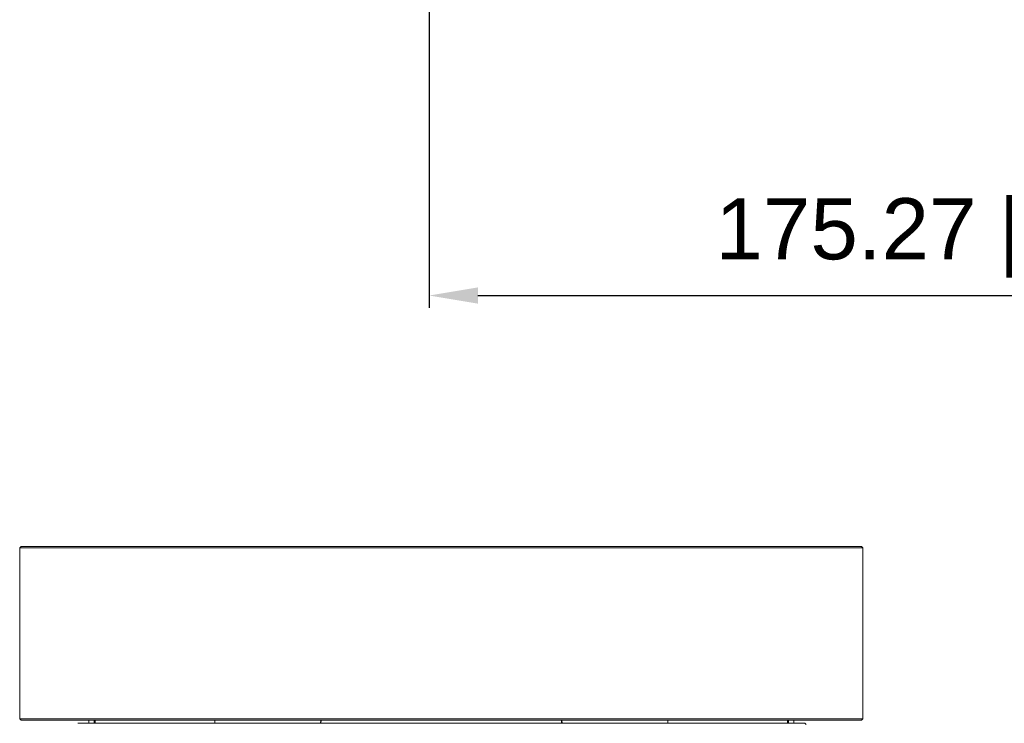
# Model space of a CAD drawing. Header units: millimetres. Extents: x 3925 to 5043, y -86 to 778.
# Tile 26 of 113: x 4366 to 4447, y 203 to 260. Entities that reach past the tile are written whole.
import ezdxf

# ---------------------------------------------------------------- set-up
doc = ezdxf.new("R2010")
doc.units = ezdxf.units.MM
doc.header["$LTSCALE"] = 46.255
doc.header["$PDMODE"] = 3
doc.header["$PDSIZE"] = 1
doc.layers.get('0').update_dxf_attribs({"linetype": 'CONTINUOUS'})
doc.layers.get('Defpoints').update_dxf_attribs({"linetype": 'CONTINUOUS'})
doc.layers.add('PJ-LENS-B10RDXF_CONTINUOUS_LINE', color=7, linetype='CONTINUOUS')
doc.styles.add('SLDTEXTSTYLE0', font='arialbd.ttf', dxfattribs={"height": 5.5})
doc.styles.add('SLDTEXTSTYLE2', font='arial.ttf')
doc.dimstyles.new('SLDDIMSTYLE1', dxfattribs={"dimtxt": 5.650301, "dimasz": 4.572, "dimexe": 0, "dimexo": 0.0625, "dimgap": 1.412575, "dimtad": 0, "dimtih": 1, "dimtoh": 1, "dimlfac": 3.5, "dimrnd": 1e-09, "dimzin": 4, "dimdsep": 46, "dimtxsty": 'SLDTEXTSTYLE0', "dimsah": 1, "dimcen": 0.09, "dimadec": 0, "dimazin": 1, "dimtol": 1, "dimtp": 0.8, "dimtm": 0.8, "dimtfac": 1, "dimtdec": 1, "dimtofl": 0, "dimtmove": 0, "dimatfit": 3, "dimfxl": 1, "dimfrac": 2, "dimtolj": 1, "dimarcsym": 0})

# ---------------------------------------------------------------- blocks, each defined once
blk = doc.blocks.new('*D95')
at = {"color": 0, "linetype": 'Continuous', "lineweight": -2}
for p, q in [((4399.575, 314.267), (4399.575, 236.842)), ((4487.211, 268.767), (4487.211, 236.842)), ((4403.575, 237.842), (4483.211, 237.842))]:
    blk.add_line(p, q, dxfattribs=at)
at = {"color": 0, "linetype": 'Continuous'}
for points in [[(4403.575, 238.508), (4403.575, 237.175), (4399.575, 237.842)], [(4483.211, 238.508), (4483.211, 237.175), (4487.211, 237.842)]]:
    blk.add_solid(points, dxfattribs=at)
at = {"layer": 'Defpoints', "color": 0, "linetype": 'Continuous'}
for p in [(4399.575, 315.267), (4487.211, 269.767), (4487.211, 237.842)]:
    blk.add_point(p, dxfattribs=at)
at = {"color": 0, "linetype": 'Continuous', "lineweight": 0, "insert": (4443.393, 242.546), "char_height": 5, "attachment_point": 5, "style": 'SLDTEXTSTYLE2'}
blk.add_mtext('\\A1;175.27 [6.90]', dxfattribs=at)

msp = doc.modelspace()

# ---------------------------------------------------------------- linework, layer by layer
at = {"layer": 'PJ-LENS-B10RDXF_CONTINUOUS_LINE', "color": 7, "linetype": 'Continuous', "lineweight": 0}
for p, q in [((4366.1899, 217.3117), (4366.0749, 217.1967)), ((4366.0749, 217.2029), (4366.4311, 217.1998)), ((4366.0749, 217.1967), (4366.0749, 203.2267)), ((4434.9599, 217.3117), (4366.1899, 217.3117)), ((4400.5749, 217.1967), (4435.0749, 217.1967)), ((4435.0749, 217.1967), (4434.9599, 217.3117)), ((4435.0749, 217.1967), (4435.0749, 203.2267)), ((4366.0749, 203.2267), (4366.1899, 203.1117)), ((4400.5749, 203.2267), (4366.0749, 203.2267)), ((4366.1899, 203.1117), (4434.9599, 203.1117)), ((4371.7249, 203.1117), (4371.7249, 202.8617)), ((4372.1634, 203.1117), (4372.1619, 202.8617)), ((4372.2441, 202.8617), (4372.2371, 203.1117)), ((4382.0373, 202.8617), (4382.0306, 203.1117)), ((4390.7077, 203.1117), (4390.6995, 202.8617)), ((4390.7281, 202.8617), (4390.7333, 203.1117)), ((4400.5749, 203.2173), (4405.52, 203.2227)), ((4405.52, 203.2227), (4434.764, 203.2227)), ((4410.4165, 203.1117), (4410.4217, 202.8617)), ((4410.4503, 202.8617), (4410.4421, 203.1117)), ((4419.1192, 203.1117), (4419.1125, 202.8617)), ((4428.9056, 202.8617), (4428.9126, 203.1118)), ((4428.988, 202.8617), (4428.9864, 203.1116)), ((4429.4249, 203.1117), (4429.4249, 202.8617)), ((4434.764, 203.2227), (4435.0749, 203.2248)), ((4434.9599, 203.1117), (4435.0749, 203.2267)), ((4430.3202, 202.8617), (4370.8297, 202.8617)), ((4430.4203, 202.7617), (4430.3202, 202.8617))]:
    msp.add_line(p, q, dxfattribs=at)
for points in [[(4366.4311, 217.1998), (4367.505, 217.1993), (4369.2854, 217.199), (4371.7362, 217.1991), (4374.7975, 217.1994), (4378.3887, 217.2)], [(4378.3887, 217.2), (4386.7585, 217.2019), (4391.3117, 217.2032), (4400.5749, 217.2061)]]:
    msp.add_lwpolyline(points, dxfattribs=at)

# ---------------------------------------------------------------- dimensions: what is measured, and where the dimension line sits
at = {"color": 2, "linetype": 'Continuous', "lineweight": 0}
dim = msp.add_linear_dim(base=(4487.2112, 237.8418), p1=(4399.5749, 315.267), p2=(4487.2112, 269.767), dimstyle='SLDDIMSTYLE1', override={"dimtxt": 5, "dimasz": 4, "dimexe": 1, "dimexo": 1, "dimgap": 1.5, "dimtad": 1, "dimtih": 0, "dimlfac": 2, "dimtxsty": 'SLDTEXTSTYLE2', "dimdle": 1, "dimtol": 0, "dimtp": 0.5, "dimtm": 0.5}, dxfattribs=at)
dim.commit()
dim.dimension.update_dxf_attribs({"geometry": '*D95', "text_midpoint": (4443.393, 242.5461)})

doc.saveas('drawing.dxf')
